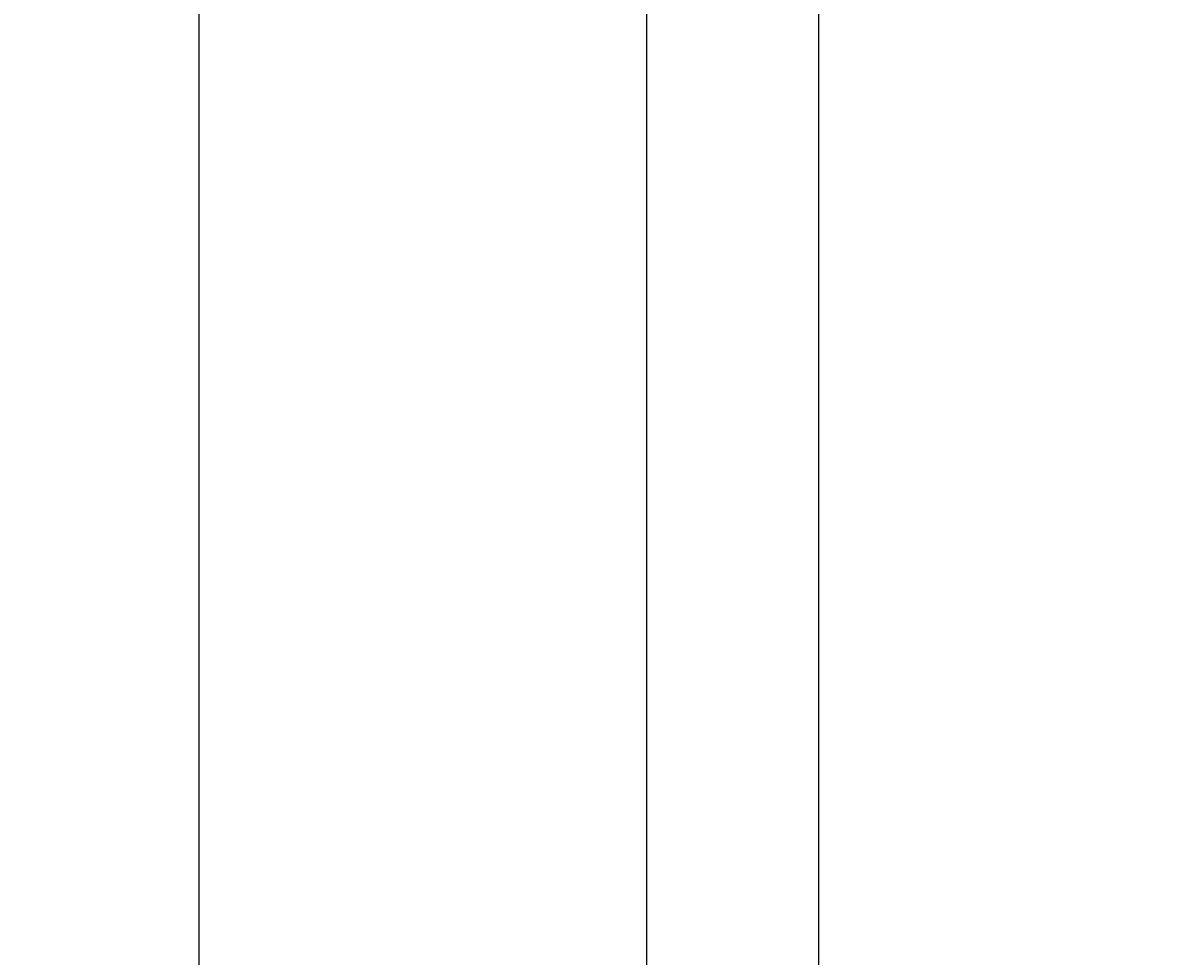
# Model space of a CAD drawing. Extents: x 715 to 7297, y -83 to 6060.
# Tile 16 of 93: x 715 to 1373, y 2989 to 3525. Entities that reach past the tile are written whole.
import ezdxf

# ---------------------------------------------------------------- set-up
doc = ezdxf.new("R2010")
doc.units = 0
doc.layers.get('0').update_dxf_attribs({"linetype": 'CONTINUOUS'})
doc.layers.get('DEFPOINTS').update_dxf_attribs({"linetype": 'CONTINUOUS'})
doc.layers.add('4', color=3, linetype='CONTINUOUS')
doc.styles.get("Standard").update_dxf_attribs({"font": 'ISOCP.SHX'})
doc.dimstyles.get("Standard").update_dxf_attribs({"dimtxt": 2.5, "dimasz": 2.5, "dimexe": 1.25, "dimexo": 0.625, "dimtad": 1, "dimcen": 2.5, "dimazin": 3, "dimtfac": 1, "dimtmove": 0, "dimatfit": 3})

# ---------------------------------------------------------------- blocks, each defined once
blk = doc.blocks.new('PUNKT')
at = {"layer": '4', "color": 0, "linetype": 'BYBLOCK'}
blk.add_line((-0.5, 0), (-1, 0), dxfattribs=at)
at = {"layer": '4', "color": 0, "linetype": 'BYBLOCK', "const_width": 0.5}
blk.add_lwpolyline([(-0.25, 0, 1), (0.25, 0, 1)], format="xyb", close=True, dxfattribs=at)
blk = doc.blocks.new('*U18')
at = {"layer": '4', "color": 2}
blk.add_text('560', height=70, rotation=90, dxfattribs=at).set_placement((785.85, 2663.74))
blk = doc.blocks.new('*D4')
at = {"layer": '4'}
for p, q in [((1352.77, 5537.27), (775.85, 5537.27)), ((815.85, -22.73), (815.85, 5497.27)), ((1352.77, -62.73), (775.85, -62.73))]:
    blk.add_line(p, q, dxfattribs=at)
at = {"layer": 'DEFPOINTS', "color": 0}
for p in [(815.85, 5537.27), (1372.77, 5537.27), (1372.77, -62.73)]:
    blk.add_point(p, dxfattribs=at)
blk.add_blockref('*U18', (0, 0))
at = {"layer": '4', "xscale": 40, "yscale": 40, "zscale": 40}
for p, rotation in [((815.85, 5537.27), 90), ((815.85, -62.73), 270)]:
    blk.add_blockref('PUNKT', p, dxfattribs=dict(at, rotation=rotation))

msp = doc.modelspace()

# ---------------------------------------------------------------- linework, layer by layer
for p, q in [((1072.775, 5487.2711), (1072.775, 2737.2711)), ((1171.7173, 32.2711), (1171.7173, 5442.2711))]:
    msp.add_line(p, q)

# ---------------------------------------------------------------- dimensions: what is measured, and where the dimension line sits
at = {"layer": '4'}
dim = msp.add_linear_dim(base=(815.8521, 5537.2711), p1=(1372.775, -62.7289), p2=(1372.775, 5537.2711), angle=90, dimstyle='Standard', dxfattribs=at)
dim.commit()
dim.dimension.update_dxf_attribs({"geometry": '*D4', "text_midpoint": (750.8521, 2737.2711)})

doc.saveas('drawing.dxf')
